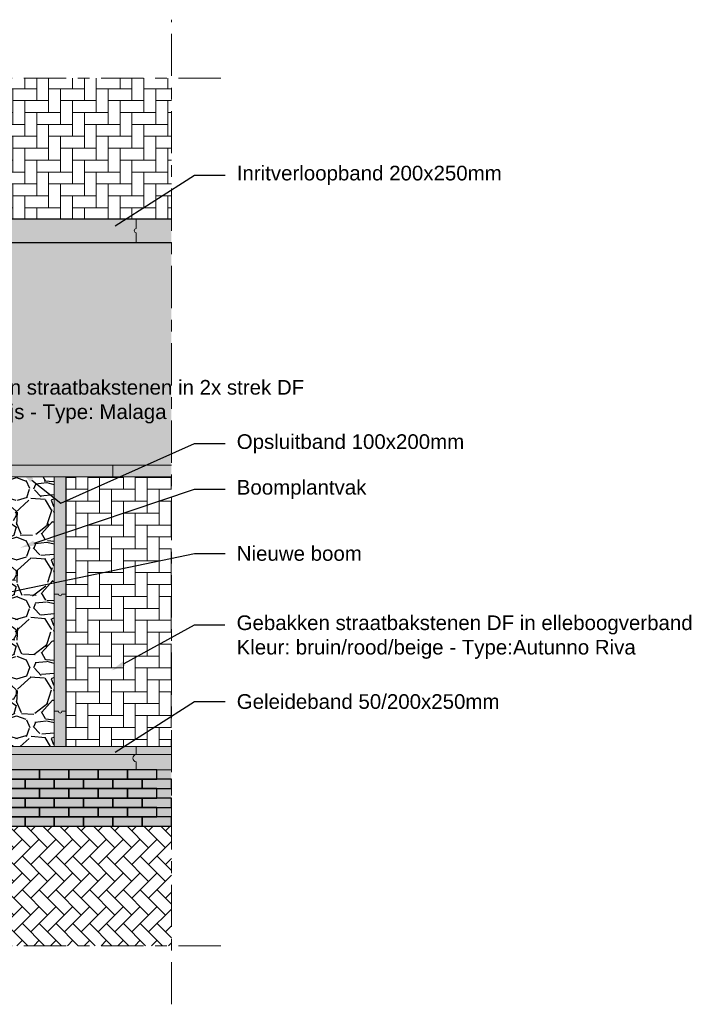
# Model space of a CAD drawing. Header units: metres. Extents: x -1 to 197910, y -70 to 354116.
# Tile 33 of 65: x 126 to 132, y -3 to 6. Entities that reach past the tile are written whole.
import ezdxf
from ezdxf import colors
from ezdxf.entities.mleader import LeaderData, LeaderLine
from ezdxf.math import Vec2, Vec3

# ---------------------------------------------------------------- set-up
doc = ezdxf.new("R2010")
doc.units = ezdxf.units.M
doc.linetypes.add('ACAD_ISO04W100', pattern=[30, 24, -3, 0, -3])
doc.layers.add('N-WE-AL-DETAIL-G', color=7, linetype='Continuous', lineweight=9)
doc.layers.add('X-XX-AL-AANKLEDING-T25', color=7, linetype='Continuous', lineweight=25)
doc.layers.add('X-XX-AL-DETAIL-G', color=7, linetype='Continuous')
doc.styles.add('NLCS_ISO', font='arial.ttf')

msp = doc.modelspace()

# ---------------------------------------------------------------- hatches: boundary and pattern name
at = {"true_color": 0xb97150}
h = msp.add_hatch(color=13, dxfattribs=at)
h.dxf.hatch_style = 1
h.paths.add_polyline_path([(117.3639304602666, -0.776418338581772), (127.3639304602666, -0.776418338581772), (127.3639304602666, -1.256418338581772), (117.3639304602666, -1.256418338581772)])
at = {"layer": 'N-WE-AL-DETAIL-G'}
h = msp.add_hatch(dxfattribs=at)
h.set_pattern_fill('AR-HBONE', color=251, scale=0.001, angle=45)
h.set_pattern_definition([(90, (122.5564036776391, 4.52697558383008), (-0.1016, 0.1016), [0.3048, -0.1016]), (180, (122.5564036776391, 4.628575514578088), (-0.1016, 0.1016), [0.3048, -0.1016])])
h.paths.add_polyline_path([(117.3639304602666, 5.123581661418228), (127.3639304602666, 5.123581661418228), (127.3639304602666, 3.923581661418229), (117.3639304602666, 3.923581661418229)])
h = msp.add_hatch(color=253, dxfattribs=at)
h.dxf.hatch_style = 1
h.paths.add_polyline_path([(117.3639304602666, 3.923581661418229), (127.3639304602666, 3.923581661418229), (127.3639304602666, 3.72358166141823), (117.3639304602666, 3.72358166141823)])
at = {"layer": 'N-WE-AL-DETAIL-G', "true_color": 0xcc6161}
h = msp.add_hatch(color=13, dxfattribs=at)
h.dxf.hatch_style = 1
h.paths.add_polyline_path([(117.3639304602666, 3.72358166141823), (127.3639304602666, 3.72358166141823), (127.3639304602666, 1.823581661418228), (117.3639304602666, 1.823581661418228)])
at = {"layer": 'N-WE-AL-DETAIL-G'}
h = msp.add_hatch(color=253, dxfattribs=at)
h.dxf.hatch_style = 1
h.paths.add_polyline_path([(117.3639304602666, 1.823581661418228), (127.3639304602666, 1.823581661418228), (127.3639304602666, 1.72358166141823), (117.3639304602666, 1.72358166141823)])
h = msp.add_hatch(color=253, dxfattribs=at)
h.dxf.hatch_style = 1
h.paths.add_polyline_path([(126.3639304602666, 1.72358166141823), (126.4639304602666, 1.72358166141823), (126.4639304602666, -0.5764183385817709), (126.3639304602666, -0.5764183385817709)])
h = msp.add_hatch(dxfattribs=at)
h.set_pattern_fill('AR-HBONE', color=251, scale=0.001, angle=45)
h.set_pattern_definition([(90, (105.7193106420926, 2.125176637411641), (-0.1016, 0.1016), [0.3048, -0.1016]), (180, (105.7193106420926, 2.226776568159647), (-0.1016, 0.1016), [0.3048, -0.1016])])
h.paths.add_polyline_path([(126.4639304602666, -0.5764183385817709), (126.8639304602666, -0.5764183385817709), (127.3639304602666, -0.5764183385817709), (127.3639304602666, 1.72358166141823), (126.4639304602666, 1.72358166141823)])
h = msp.add_hatch(color=253, dxfattribs=at)
h.dxf.hatch_style = 1
h.paths.add_polyline_path([(117.3639304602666, -0.5764183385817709), (127.3639304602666, -0.5764183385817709), (127.3639304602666, -0.776418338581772), (117.3639304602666, -0.776418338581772)])
h = msp.add_hatch(dxfattribs=at)
h.set_pattern_fill('AR-HBONE', color=251, scale=0.001, angle=90)
h.set_pattern_definition([(135, (103.3171471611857, 5.744017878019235), (-0.1436840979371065, 8.798113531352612e-18), [0.3048, -0.1016]), (225, (103.2453051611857, 5.815859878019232), (-0.1436840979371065, 2.300896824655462e-17), [0.3048, -0.1016])])
h.paths.add_polyline_path([(127.3639304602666, -1.256418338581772), (117.3639304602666, -1.256418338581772), (117.3639304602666, -2.276418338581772), (127.3639304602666, -2.276418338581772)])
at = {"layer": 'X-XX-AL-DETAIL-G'}
h = msp.add_hatch(dxfattribs=at)
h.set_pattern_fill('GRAVEL', color=253, scale=0.02)
h.set_pattern_definition([(228.0127875, (106.0850706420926, 2.633176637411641), (-4.064000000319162, -4.571999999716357), [0.068344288, -6.766096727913]), (184.969741, (106.0393506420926, 2.582376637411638), (6.095999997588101, 0.5080000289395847), [0.1172809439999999, -11.61080977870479]), (132.5104471, (105.9225106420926, 2.572216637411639), (5.080000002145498, -5.587999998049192), [0.08269630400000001, -8.186944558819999]), (267.273689, (105.7243906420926, 2.44521663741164), (0.508000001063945, 10.15999999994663), [0.1068009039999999, -10.57328748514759]), (292.83365418, (105.7193106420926, 2.338536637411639), (-2.540000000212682, 6.095999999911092), [0.1047267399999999, -10.36796154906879]), (357.2736889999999, (105.7599506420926, 2.242016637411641), (-10.15999999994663, 0.5080000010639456), [0.1068009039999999, -10.57328748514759]), (37.69424047, (105.8666306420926, 2.236936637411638), (-6.603999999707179, -5.080000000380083), [0.141238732, -13.9826230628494]), (72.25532837, (105.9783906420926, 2.323296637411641), (3.556000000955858, 11.17599999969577), [0.133343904, -13.201051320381]), (121.42956562, (106.0190306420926, 2.45029663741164), (-4.064000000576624, 6.603999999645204), [0.1071626, -10.6091091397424]), (175.2363583, (105.9631506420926, 2.541736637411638), (5.587999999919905, -0.5080000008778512), [0.1223426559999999, -5.994787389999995]), (222.3974378, (105.8412306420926, 2.551896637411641), (-6.095999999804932, -5.588000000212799), [0.158215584, -15.6633545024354]), (138.81407483, (106.2273106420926, 2.440136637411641), (-3.555999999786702, 3.048000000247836), [0.05400090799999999, -5.3461131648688]), (171.4692344, (106.1866706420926, 2.475696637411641), (6.604000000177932, -1.015999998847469), [0.102736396, -10.170927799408]), (225, (106.0850706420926, 2.49093663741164), (-7.105427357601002e-17, -0.5080000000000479), [0.071841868, -0.6465786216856]), (203.19859051, (106.0495106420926, 2.551896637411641), (2.540000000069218, 1.015999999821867), [0.03868826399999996, -3.830124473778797]), (291.80140949, (106.0139506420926, 2.536656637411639), (-0.5080000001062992, 1.523999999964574), [0.054713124, -2.680950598]), (30.96375653, (106.0342706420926, 2.48585663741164), (1.524000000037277, 1.015999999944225), [0.08886393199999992, -2.873259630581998]), (161.56505118, (106.1104706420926, 2.531576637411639), (1.016000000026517, -0.5079999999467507), [0.064257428, -1.5421796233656]), (16.389540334, (105.7193106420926, 2.536656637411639), (5.080000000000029, 1.524000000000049), [0.09001760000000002, -8.911765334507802]), (70.34617594, (105.8056706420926, 2.56205663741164), (-2.032000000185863, -5.587999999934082), [0.075519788, -7.476443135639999]), (293.19859051, (106.1104706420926, 2.633176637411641), (-1.015999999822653, 2.540000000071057), [0.07737601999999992, -3.791436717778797]), (343.6104596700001, (106.1409506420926, 2.56205663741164), (-5.080000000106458, 1.523999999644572), [0.09001759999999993, -8.91176533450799]), (339.44395478, (105.7193106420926, 2.22169663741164), (-2.539999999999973, 1.016000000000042), [0.0868070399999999, -4.253546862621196]), (294.7751406, (105.8005906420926, 2.191216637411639), (-2.540000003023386, 5.587999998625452), [0.07273442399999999, -7.200718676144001]), (66.80140949, (106.1155506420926, 2.125176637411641), (1.01599999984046, 2.540000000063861), [0.07737602, -3.7914367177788]), (17.35402464, (106.1460306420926, 2.196296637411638), (-6.603999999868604, -2.032000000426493), [0.08515654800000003, -8.43047519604]), (69.44395478, (105.8666306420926, 2.125176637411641), (-1.016000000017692, -2.539999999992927), [0.04340351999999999, -4.296950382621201]), (101.309932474, (106.0850706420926, 2.125176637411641), (-0.5080000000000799, 2.032000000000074), [0.02590292, -2.5643989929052]), (165.963756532, (106.0799906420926, 2.150576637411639), (1.523999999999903, -0.507999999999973), [0.10472674, -1.9898109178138]), (186.00900596, (105.9783906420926, 2.17597663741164), (5.079999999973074, 0.5080000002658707), [0.09705339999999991, -9.60827297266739]), (303.69006753, (106.0342706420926, 2.440136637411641), (-0.5080000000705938, 1.01599999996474), [0.073264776, -1.758355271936]), (353.15722659, (106.0749106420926, 2.379176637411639), (8.636000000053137, -1.015999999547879), [0.127911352, -12.6632018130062]), (60.9453959, (106.2019106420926, 2.363936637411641), (-2.032000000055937, -3.555999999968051), [0.052301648, -5.177878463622]), (90, (106.2273106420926, 2.40965663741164), (-0.508, 0.508), [0.03048, -0.4775199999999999]), (120.25643716, (105.9682306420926, 2.191216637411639), (2.031999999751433, -3.556000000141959), [0.070573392, -6.98678815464]), (48.01278749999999, (105.9326706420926, 2.25217663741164), (4.064000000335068, 4.571999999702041), [0.136688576, -6.697752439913]), (0, (106.0241106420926, 2.353776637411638), (0.508, 0.508), [0.13208, -0.37592]), (325.3048465, (106.1561906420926, 2.353776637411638), (5.080000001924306, -3.555999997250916), [0.080321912, -7.951863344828]), (254.0546040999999, (106.2222306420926, 2.308056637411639), (-0.5079999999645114, -2.032000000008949), [0.07396581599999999, -3.6243300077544]), (207.64597536, (106.2019106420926, 2.236936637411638), (-9.65200000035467, -5.079999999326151), [0.1204290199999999, -11.92249288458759]), (175.42607874, (106.0952306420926, 2.18105663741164), (-6.603999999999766, 0.5079999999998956), [0.127405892, -12.613169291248])])
h.paths.add_polyline_path([(124.9886959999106, 0.6814947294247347), (125.0618458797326, 0.725921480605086), (125.1507731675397, 0.7373864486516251), (125.2712552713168, 0.7388195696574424), (125.3157189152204, 0.6972590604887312), (125.3243248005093, 0.6399342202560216), (125.3544452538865, 0.5482145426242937), (125.3401022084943, 0.470826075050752), (125.2698209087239, 0.4378642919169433), (125.1550761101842, 0.4220999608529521), (125.0231193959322, 0.4249662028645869), (124.9614441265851, 0.4564948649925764), (124.9255863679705, 0.5181190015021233), (124.9313235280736, 0.5912081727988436), (124.9514038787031, 0.6628641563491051)])
h.paths.add_polyline_path([(123.8639304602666, 1.72358166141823), (126.3639304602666, 1.72358166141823), (126.3639304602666, -0.5764183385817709), (123.8639304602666, -0.5764183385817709)])

# ---------------------------------------------------------------- linework, layer by layer
for points in [[(117.3639304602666, 3.923581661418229), (127.3639304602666, 3.923581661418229)], [(117.3639304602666, 3.72358166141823), (127.3639304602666, 3.72358166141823)]]:
    msp.add_lwpolyline(points)
at = {"layer": 'N-WE-AL-DETAIL-G', "linetype": 'ACAD_ISO04W100', "ltscale": 0.015}
for points in [[(127.3639304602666, -2.776418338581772), (127.3639304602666, 5.623581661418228)], [(116.8639304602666, 5.123581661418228), (127.8639304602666, 5.123581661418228)], [(116.8639304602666, -2.276418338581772), (127.8639304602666, -2.276418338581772)]]:
    msp.add_lwpolyline(points, dxfattribs=at)
at = {"layer": 'N-WE-AL-DETAIL-G', "color": 252}
for points in [[(127.0639304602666, 3.923581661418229), (127.0639304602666, 3.841581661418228, 0.9999999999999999), (127.0639304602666, 3.805581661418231), (127.0639304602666, 3.72358166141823)], [(126.3639304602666, 0.723581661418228), (126.3989304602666, 0.723581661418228, 0.9999999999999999), (126.4289304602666, 0.723581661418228), (126.4639304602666, 0.723581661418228)], [(126.3639304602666, -0.276418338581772), (126.3989304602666, -0.276418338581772, 0.9999999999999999), (126.4289304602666, -0.276418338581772), (126.4639304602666, -0.276418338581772)], [(127.0639304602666, -0.5764183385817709), (127.0639304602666, -0.6464183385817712, 0.9999999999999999), (127.0639304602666, -0.7064183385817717), (127.0639304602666, -0.776418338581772)]]:
    msp.add_lwpolyline(points, format="xyb", dxfattribs=at)
at = {"layer": 'N-WE-AL-DETAIL-G'}
for points in [[(117.3639304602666, 3.72358166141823), (127.3639304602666, 3.72358166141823)], [(117.3639304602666, 1.823581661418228), (127.3639304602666, 1.823581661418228)], [(117.3639304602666, 1.72358166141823), (127.3639304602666, 1.72358166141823)], [(117.3639304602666, -0.5764183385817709), (127.3639304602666, -0.5764183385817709)], [(117.3639304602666, -0.776418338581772), (127.3639304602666, -0.776418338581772)], [(117.3639304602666, -1.256418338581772), (127.3639304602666, -1.256418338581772)]]:
    msp.add_lwpolyline(points, dxfattribs=at)
at = {"layer": 'N-WE-AL-DETAIL-G', "color": 252}
for points in [[(126.8639304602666, 1.72358166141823), (126.8639304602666, 1.823581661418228)], [(117.3639304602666, -0.6464183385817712), (127.3639304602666, -0.6464183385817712)]]:
    msp.add_lwpolyline(points, dxfattribs=at)
at = {"layer": 'N-WE-AL-DETAIL-G'}
msp.add_lwpolyline([(126.3639304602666, -0.5764183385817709), (123.8639304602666, -0.5764183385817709), (123.8639304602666, 1.72358166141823), (126.3639304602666, 1.72358166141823)], close=True, dxfattribs=at)
at = {"layer": 'X-XX-AL-DETAIL-G'}
msp.add_lwpolyline([(126.4639304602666, -0.5764183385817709), (126.4639304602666, 1.72358166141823)], dxfattribs=at)
at = {"layer": 'X-XX-AL-DETAIL-G', "color": 251}
for points in [[(125.9889304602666, -0.8564183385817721), (126.2389304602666, -0.8564183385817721), (126.2389304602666, -0.776418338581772), (125.9889304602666, -0.776418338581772)], [(126.2389304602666, -0.8564183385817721), (126.4889304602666, -0.8564183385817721), (126.4889304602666, -0.776418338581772), (126.2389304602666, -0.776418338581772)], [(126.4889304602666, -0.8564183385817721), (126.7389304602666, -0.8564183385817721), (126.7389304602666, -0.776418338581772), (126.4889304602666, -0.776418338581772)], [(126.7389304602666, -0.8564183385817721), (126.9889304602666, -0.8564183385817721), (126.9889304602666, -0.776418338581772), (126.7389304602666, -0.776418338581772)], [(126.9889304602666, -0.8564183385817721), (127.2389304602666, -0.8564183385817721), (127.2389304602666, -0.776418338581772), (126.9889304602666, -0.776418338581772)], [(126.9889304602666, -0.8564183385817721), (127.2389304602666, -0.8564183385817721), (127.2389304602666, -0.776418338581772), (126.9889304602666, -0.776418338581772)], [(125.8639304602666, -0.9364183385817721), (126.1139304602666, -0.9364183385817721), (126.1139304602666, -0.8564183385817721), (125.8639304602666, -0.8564183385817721)], [(126.1139304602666, -0.9364183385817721), (126.3639304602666, -0.9364183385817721), (126.3639304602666, -0.8564183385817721), (126.1139304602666, -0.8564183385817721)], [(126.3639304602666, -0.9364183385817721), (126.6139304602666, -0.9364183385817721), (126.6139304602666, -0.8564183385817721), (126.3639304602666, -0.8564183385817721)], [(126.6139304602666, -0.9364183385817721), (126.8639304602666, -0.9364183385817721), (126.8639304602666, -0.8564183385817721), (126.6139304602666, -0.8564183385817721)], [(126.8639304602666, -0.9364183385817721), (127.1139304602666, -0.9364183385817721), (127.1139304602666, -0.8564183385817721), (126.8639304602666, -0.8564183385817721)], [(126.8639304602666, -0.9364183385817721), (127.1139304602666, -0.9364183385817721), (127.1139304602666, -0.8564183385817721), (126.8639304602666, -0.8564183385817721)], [(127.1139304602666, -0.9364183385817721), (127.3639304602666, -0.9364183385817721), (127.3639304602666, -0.8564183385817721), (127.1139304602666, -0.8564183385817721)], [(125.9889304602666, -1.016418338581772), (126.2389304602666, -1.016418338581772), (126.2389304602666, -0.9364183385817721), (125.9889304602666, -0.9364183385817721)], [(126.2389304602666, -1.016418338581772), (126.4889304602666, -1.016418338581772), (126.4889304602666, -0.9364183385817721), (126.2389304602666, -0.9364183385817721)], [(126.4889304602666, -1.016418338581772), (126.7389304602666, -1.016418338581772), (126.7389304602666, -0.9364183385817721), (126.4889304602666, -0.9364183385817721)], [(126.7389304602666, -1.016418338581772), (126.9889304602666, -1.016418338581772), (126.9889304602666, -0.9364183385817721), (126.7389304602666, -0.9364183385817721)], [(126.9889304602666, -1.016418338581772), (127.2389304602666, -1.016418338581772), (127.2389304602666, -0.9364183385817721), (126.9889304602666, -0.9364183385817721)], [(126.9889304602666, -1.016418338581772), (127.2389304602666, -1.016418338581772), (127.2389304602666, -0.9364183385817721), (126.9889304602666, -0.9364183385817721)], [(125.8639304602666, -1.096418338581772), (126.1139304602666, -1.096418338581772), (126.1139304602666, -1.016418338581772), (125.8639304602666, -1.016418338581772)], [(126.1139304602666, -1.096418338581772), (126.3639304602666, -1.096418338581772), (126.3639304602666, -1.016418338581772), (126.1139304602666, -1.016418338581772)], [(126.3639304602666, -1.096418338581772), (126.6139304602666, -1.096418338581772), (126.6139304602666, -1.016418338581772), (126.3639304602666, -1.016418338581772)], [(126.6139304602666, -1.096418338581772), (126.8639304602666, -1.096418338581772), (126.8639304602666, -1.016418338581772), (126.6139304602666, -1.016418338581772)], [(126.8639304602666, -1.096418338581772), (127.1139304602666, -1.096418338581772), (127.1139304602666, -1.016418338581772), (126.8639304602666, -1.016418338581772)], [(126.8639304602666, -1.096418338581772), (127.1139304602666, -1.096418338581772), (127.1139304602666, -1.016418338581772), (126.8639304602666, -1.016418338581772)], [(127.1139304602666, -1.096418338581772), (127.3639304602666, -1.096418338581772), (127.3639304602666, -1.016418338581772), (127.1139304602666, -1.016418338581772)], [(125.9889304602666, -1.176418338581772), (126.2389304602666, -1.176418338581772), (126.2389304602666, -1.096418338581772), (125.9889304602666, -1.096418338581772)], [(126.2389304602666, -1.176418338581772), (126.4889304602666, -1.176418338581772), (126.4889304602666, -1.096418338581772), (126.2389304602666, -1.096418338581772)], [(126.4889304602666, -1.176418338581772), (126.7389304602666, -1.176418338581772), (126.7389304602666, -1.096418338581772), (126.4889304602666, -1.096418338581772)], [(126.7389304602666, -1.176418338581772), (126.9889304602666, -1.176418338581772), (126.9889304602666, -1.096418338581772), (126.7389304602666, -1.096418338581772)], [(126.9889304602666, -1.176418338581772), (127.2389304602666, -1.176418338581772), (127.2389304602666, -1.096418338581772), (126.9889304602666, -1.096418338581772)], [(126.9889304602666, -1.176418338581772), (127.2389304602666, -1.176418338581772), (127.2389304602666, -1.096418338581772), (126.9889304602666, -1.096418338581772)], [(125.8639304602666, -1.256418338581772), (126.1139304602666, -1.256418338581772), (126.1139304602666, -1.176418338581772), (125.8639304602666, -1.176418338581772)], [(126.1139304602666, -1.256418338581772), (126.3639304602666, -1.256418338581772), (126.3639304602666, -1.176418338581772), (126.1139304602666, -1.176418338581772)], [(126.3639304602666, -1.256418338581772), (126.6139304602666, -1.256418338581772), (126.6139304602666, -1.176418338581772), (126.3639304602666, -1.176418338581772)], [(126.6139304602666, -1.256418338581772), (126.8639304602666, -1.256418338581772), (126.8639304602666, -1.176418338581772), (126.6139304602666, -1.176418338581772)], [(126.8639304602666, -1.256418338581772), (127.1139304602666, -1.256418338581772), (127.1139304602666, -1.176418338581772), (126.8639304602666, -1.176418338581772)], [(126.8639304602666, -1.256418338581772), (127.1139304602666, -1.256418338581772), (127.1139304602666, -1.176418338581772), (126.8639304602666, -1.176418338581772)], [(127.1139304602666, -1.256418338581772), (127.3639304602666, -1.256418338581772), (127.3639304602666, -1.176418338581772), (127.1139304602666, -1.176418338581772)]]:
    msp.add_lwpolyline(points, close=True, dxfattribs=at)

# ---------------------------------------------------------------- leaders
at = {"layer": 'X-XX-AL-AANKLEDING-T25'}
ml = msp.add_multileader_mtext('Standard', dxfattribs=at)
ml.set_content('\\A1;Inritverloopband 200x250mm', color=256, style='NLCS_ISO')
ml.set_leader_properties()
ml.build(insert=Vec2(0, 0))
ml.multileader.update_dxf_attribs({"arrow_head_size": 0.125})
ctx = ml.context
ctx.base_point, ctx.char_height, ctx.arrow_head_size, ctx.landing_gap_size, ctx.plane_origin = Vec3(127.8209511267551, 4.297499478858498), 0.125, 0.125, 0.1, Vec3(125.3685174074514, 3.186094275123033)
notes = []
notes.append((ctx, [(0, (1, 1, 0), (127.5616440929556, 4.297499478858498), (1, 0), 0.2593070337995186, [(0, [(126.7787112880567, 3.798598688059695)], 0, [])])]))
ctx.mtext.insert, ctx.mtext.flow_direction = Vec3(127.9209511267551, 4.377351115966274), 5
ml = msp.add_multileader_mtext('Standard', dxfattribs=at)
ml.set_content('Gebakken straatbakstenen in 2x strek DF \\PKleur: grijs - Type: Malaga', color=256, style='NLCS_ISO')
ml.set_leader_properties()
ml.build(insert=Vec2(0, 0))
ml.multileader.update_dxf_attribs({"arrow_head_size": 0.125})
ctx = ml.context
ctx.base_point, ctx.char_height, ctx.arrow_head_size, ctx.landing_gap_size, ctx.plane_origin = Vec3(125.1842239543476, 2.468933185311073), 0.125, 0.125, 0.1, Vec3(122.7317902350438, 1.357527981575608)
notes.append((ctx, [(0, (1, 1, 0), (124.9249169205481, 2.468933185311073), (1, 0), 0.2593070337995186, [(0, [(123.5639304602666, 1.173581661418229)], 0, [])])]))
ctx.mtext.insert, ctx.mtext.flow_direction = Vec3(125.2842239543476, 2.549808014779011), 5
ml = msp.add_multileader_mtext('Standard', dxfattribs=at)
ml.set_content('Opsluitband 100x200mm', color=256, style='NLCS_ISO')
ml.set_leader_properties()
ml.build(insert=Vec2(0, 0))
ml.multileader.update_dxf_attribs({"arrow_head_size": 0.125})
ctx = ml.context
ctx.base_point, ctx.char_height, ctx.arrow_head_size, ctx.landing_gap_size, ctx.plane_origin = Vec3(127.8209511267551, 2.00675679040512), 0.125, 0.125, 0.1, Vec3(125.3685174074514, 0.8953515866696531)
notes.append((ctx, [(0, (1, 1, 0), (127.5616440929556, 2.00675679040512), (1, 0), 0.2593070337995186, [(1, [(126.0729416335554, 1.772761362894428), (126.4209962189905, 1.499851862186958)], 0, [])])]))
ctx.mtext.insert, ctx.mtext.flow_direction = Vec3(127.9209511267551, 2.086608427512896), 5
ml = msp.add_multileader_mtext('Standard', dxfattribs=at)
ml.set_content('Boomplantvak', color=256, style='NLCS_ISO')
ml.set_leader_properties()
ml.build(insert=Vec2(0, 0))
ml.multileader.update_dxf_attribs({"arrow_head_size": 0.125})
ctx = ml.context
ctx.base_point, ctx.char_height, ctx.arrow_head_size, ctx.landing_gap_size, ctx.plane_origin = Vec3(127.8209511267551, 1.617086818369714), 0.125, 0.125, 0.1, Vec3(125.3685174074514, 0.5056816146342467)
notes.append((ctx, [(0, (1, 1, 0), (127.5616440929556, 1.617086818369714), (1, 0), 0.2593070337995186, [(0, [(126.0729416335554, 1.118186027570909)], 0, [])])]))
ctx.mtext.insert, ctx.mtext.flow_direction = Vec3(127.9209511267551, 1.69693845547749), 5
ml = msp.add_multileader_mtext('Standard', dxfattribs=at)
ml.set_content('Nieuwe boom', color=256, style='NLCS_ISO')
ml.set_leader_properties()
ml.build(insert=Vec2(0, 0))
ml.multileader.update_dxf_attribs({"arrow_head_size": 0.125})
ctx = ml.context
ctx.base_point, ctx.char_height, ctx.arrow_head_size, ctx.landing_gap_size, ctx.plane_origin = Vec3(127.8209511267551, 1.068934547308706), 0.125, 0.125, 0.1, Vec3(125.3685174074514, -0.04247065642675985)
notes.append((ctx, [(0, (1, 1, 0), (127.5616440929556, 1.068934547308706), (1, 0), 0.2593070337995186, [(0, [(125.1473577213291, 0.5700337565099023)], 0, [])])]))
ctx.mtext.insert, ctx.mtext.flow_direction = Vec3(127.9209511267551, 1.132457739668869), 5
ml = msp.add_multileader_mtext('Standard', dxfattribs=at)
ml.set_content('Gebakken straatbakstenen DF in elleboogverband\\PKleur: bruin/rood/beige - Type:Autunno Riva', color=256, style='NLCS_ISO')
ml.set_leader_properties()
ml.build(insert=Vec2(0, 0))
ml.multileader.update_dxf_attribs({"arrow_head_size": 0.125})
ctx = ml.context
ctx.base_point, ctx.char_height, ctx.arrow_head_size, ctx.landing_gap_size, ctx.plane_origin = Vec3(127.8196433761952, 0.4604537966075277), 0.125, 0.125, 0.1, Vec3(125.3672096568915, 0.3370528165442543)
notes.append((ctx, [(0, (1, 1, 0), (127.5603363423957, 0.4604537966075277), (1, 0), 0.2593070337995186, [(0, [(126.8506106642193, 0.07074434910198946)], 0, [])])]))
ctx.mtext.insert, ctx.mtext.flow_direction = Vec3(127.9196433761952, 0.5413286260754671), 5
ml = msp.add_multileader_mtext('Standard', dxfattribs=at)
ml.set_content('Geleideband 50/200x250mm', color=256, style='NLCS_ISO')
ml.set_leader_properties()
ml.build(insert=Vec2(0, 0))
ml.multileader.update_dxf_attribs({"arrow_head_size": 0.125})
ctx = ml.context
ctx.base_point, ctx.char_height, ctx.arrow_head_size, ctx.landing_gap_size, ctx.plane_origin = Vec3(127.8209511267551, -0.1942895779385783), 0.125, 0.125, 0.1, Vec3(125.3685174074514, -1.305694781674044)
notes.append((ctx, [(0, (1, 1, 0), (127.5616440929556, -0.1942895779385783), (1, 0), 0.2593070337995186, [(0, [(126.7787112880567, -0.6931903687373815)], 0, [])])]))
ctx.mtext.insert, ctx.mtext.flow_direction = Vec3(127.9209511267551, -0.1307237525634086), 5
for ctx, leaders in notes:
    for number, flags, end, landing, length, lines in leaders:
        leader = LeaderData()
        leader.index, (leader.has_last_leader_line, leader.has_dogleg_vector, leader.attachment_direction) = number, flags
        leader.last_leader_point, leader.dogleg_vector, leader.dogleg_length = Vec3(end), Vec3(landing), length
        for number, points, colour, breaks in lines:
            line = LeaderLine()
            line.index, line.vertices, line.color, line.breaks = number, Vec3.list(points), colors.encode_raw_color(colour), breaks
            leader.lines.append(line)
        ctx.leaders.append(leader)

doc.saveas('drawing.dxf')
